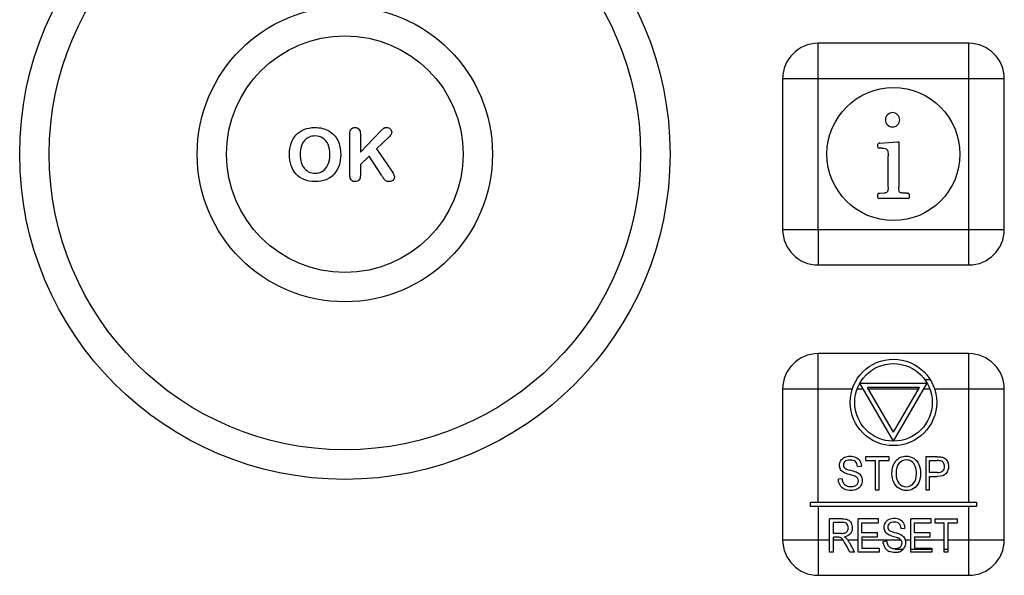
# Model space of a CAD drawing. Header units: millimetres. Extents: x 0 to 2000, y 0 to 2200.
# Tile 23 of 54: x 1351 to 1395, y 1046 to 1072. Entities that reach past the tile are written whole.
import ezdxf

# ---------------------------------------------------------------- set-up
doc = ezdxf.new("R2010")
doc.units = ezdxf.units.MM
doc.header["$LTSCALE"] = 143.407407
doc.layers.add('00_COMPONENTS', color=7, linetype='CONTINUOUS')

msp = doc.modelspace()

# ---------------------------------------------------------------- linework, layer by layer
at = {"layer": '00_COMPONENTS', "color": 7, "linetype": 'CONTINUOUS'}
for p, q in [((1386.737, 1062.07), (1386.737, 1070.471)), ((1393.537, 1070.47), (1386.737, 1070.47)), ((1385.137, 1068.87), (1385.137, 1062.07)), ((1395.137, 1068.87), (1386.737, 1068.87)), ((1393.537, 1060.47), (1393.537, 1068.87)), ((1395.137, 1062.07), (1395.137, 1068.87)), ((1365.61, 1064.626), (1365.61, 1066.381)), ((1366.088, 1065.553), (1367.027, 1066.532)), ((1366.088, 1066.381), (1366.088, 1065.553)), ((1367.391, 1066.255), (1366.81, 1065.705)), ((1366.81, 1065.705), (1367.479, 1064.745)), ((1389.433, 1065.916), (1389.459, 1065.95)), ((1389.433, 1065.79), (1389.433, 1065.916)), ((1389.55, 1065.734), (1389.497, 1065.737)), ((1389.521, 1065.972), (1390.321, 1066.03)), ((1389.633, 1065.737), (1389.55, 1065.734)), ((1390.321, 1066.03), (1390.374, 1066.02)), ((1390.374, 1066.02), (1390.379, 1065.982)), ((1390.379, 1065.982), (1390.379, 1063.977)), ((1366.48, 1065.384), (1366.088, 1065.009)), ((1367.045, 1064.515), (1366.48, 1065.384)), ((1389.894, 1063.974), (1389.894, 1065.372)), ((1366.088, 1065.009), (1366.088, 1064.522)), ((1389.433, 1063.516), (1389.433, 1063.654)), ((1389.483, 1063.705), (1389.521, 1063.708)), ((1390.79, 1063.47), (1389.486, 1063.47)), ((1389.521, 1063.708), (1389.747, 1063.718)), ((1390.745, 1063.705), (1390.787, 1063.705)), ((1390.827, 1063.476), (1390.79, 1063.47)), ((1390.841, 1063.518), (1390.827, 1063.476)), ((1390.841, 1063.654), (1390.841, 1063.518)), ((1385.136, 1062.07), (1393.537, 1062.07)), ((1386.737, 1060.47), (1393.537, 1060.47)), ((1386.737, 1049.77), (1386.737, 1056.471)), ((1393.537, 1056.47), (1386.737, 1056.47)), ((1388.621, 1055.145), (1391.652, 1055.145)), ((1390.137, 1052.52), (1388.621, 1055.145)), ((1390.137, 1052.52), (1391.652, 1055.145)), ((1391.545, 1055.309), (1391.787, 1055.309)), ((1385.137, 1054.87), (1385.137, 1048.07)), ((1388.281, 1054.87), (1386.737, 1054.87)), ((1388.78, 1054.87), (1388.493, 1054.87)), ((1391.306, 1054.945), (1388.968, 1054.945)), ((1390.137, 1052.92), (1388.968, 1054.945)), ((1391.263, 1054.87), (1389.011, 1054.87)), ((1390.137, 1052.92), (1391.306, 1054.945)), ((1391.781, 1054.87), (1391.494, 1054.87)), ((1395.137, 1054.87), (1391.992, 1054.87)), ((1393.537, 1049.77), (1393.537, 1054.87)), ((1395.137, 1048.07), (1395.137, 1054.87)), ((1389.94, 1051.82), (1388.87, 1051.82)), ((1388.87, 1051.82), (1388.87, 1051.643)), ((1388.87, 1051.643), (1389.315, 1051.643)), ((1389.315, 1051.643), (1389.315, 1050.32)), ((1389.494, 1051.643), (1389.94, 1051.643)), ((1389.494, 1050.32), (1389.494, 1051.643)), ((1389.94, 1051.643), (1389.94, 1051.82)), ((1392.1, 1051.82), (1391.59, 1051.82)), ((1391.59, 1051.82), (1391.59, 1050.32)), ((1391.769, 1051.643), (1392.114, 1051.643)), ((1391.769, 1051.107), (1391.769, 1051.643)), ((1388.516, 1051.384), (1388.687, 1051.398)), ((1392.118, 1051.107), (1391.769, 1051.107)), ((1387.821, 1050.819), (1387.653, 1050.802)), ((1391.769, 1050.93), (1392.115, 1050.93)), ((1391.769, 1050.32), (1391.769, 1050.93)), ((1389.315, 1050.32), (1389.494, 1050.32)), ((1391.59, 1050.32), (1391.769, 1050.32)), ((1386.387, 1049.77), (1393.887, 1049.77)), ((1386.387, 1049.57), (1386.387, 1049.77)), ((1393.887, 1049.77), (1393.887, 1049.57)), ((1393.887, 1049.57), (1386.387, 1049.57)), ((1386.737, 1049.57), (1386.737, 1048.07)), ((1393.537, 1046.47), (1393.537, 1049.57)), ((1387.821, 1049.02), (1387.255, 1049.02)), ((1387.255, 1047.52), (1387.255, 1049.02)), ((1387.828, 1048.855), (1387.424, 1048.855)), ((1387.424, 1048.358), (1387.424, 1048.855)), ((1389.465, 1049.02), (1388.543, 1049.02)), ((1388.543, 1047.52), (1388.543, 1049.02)), ((1388.711, 1048.843), (1389.465, 1048.843)), ((1388.711, 1048.384), (1388.711, 1048.843)), ((1389.465, 1048.843), (1389.465, 1049.02)), ((1391.841, 1049.02), (1390.919, 1049.02)), ((1390.919, 1047.52), (1390.919, 1049.02)), ((1391.087, 1048.843), (1391.841, 1048.843)), ((1391.087, 1048.384), (1391.087, 1048.843)), ((1391.841, 1048.843), (1391.841, 1049.02)), ((1392.008, 1049.02), (1393.018, 1049.02)), ((1392.008, 1049.02), (1392.008, 1048.843)), ((1392.008, 1048.843), (1392.428, 1048.843)), ((1392.428, 1047.52), (1392.428, 1048.843)), ((1392.596, 1048.843), (1393.018, 1048.843)), ((1392.596, 1048.843), (1392.596, 1047.52)), ((1393.018, 1048.843), (1393.018, 1049.02)), ((1387.787, 1048.358), (1387.424, 1048.358)), ((1389.417, 1048.384), (1388.711, 1048.384)), ((1389.417, 1048.208), (1389.417, 1048.384)), ((1390.485, 1048.584), (1390.646, 1048.598)), ((1391.793, 1048.384), (1391.087, 1048.384)), ((1391.793, 1048.208), (1391.793, 1048.384)), ((1385.136, 1048.07), (1387.255, 1048.07)), ((1387.62, 1048.187), (1387.424, 1048.187)), ((1387.424, 1047.52), (1387.424, 1048.187)), ((1387.424, 1048.07), (1387.854, 1048.07)), ((1388.065, 1048.07), (1388.543, 1048.07)), ((1388.157, 1047.929), (1388.379, 1047.52)), ((1388.711, 1048.208), (1389.417, 1048.208)), ((1388.711, 1048.208), (1388.711, 1047.697)), ((1388.711, 1048.07), (1390.471, 1048.07)), ((1389.67, 1048.002), (1389.829, 1048.019)), ((1390.668, 1048.07), (1390.919, 1048.07)), ((1391.087, 1048.208), (1391.793, 1048.208)), ((1391.087, 1048.208), (1391.087, 1047.697)), ((1391.087, 1048.07), (1392.428, 1048.07)), ((1392.596, 1048.07), (1393.537, 1048.07)), ((1387.424, 1047.52), (1387.255, 1047.52)), ((1388.167, 1047.52), (1387.998, 1047.833)), ((1388.379, 1047.52), (1388.167, 1047.52)), ((1389.494, 1047.52), (1388.543, 1047.52)), ((1388.711, 1047.697), (1389.494, 1047.697)), ((1389.494, 1047.697), (1389.494, 1047.52)), ((1390.563, 1047.632), (1390.206, 1047.632)), ((1391.87, 1047.632), (1390.919, 1047.632)), ((1391.87, 1047.52), (1390.919, 1047.52)), ((1391.087, 1047.697), (1391.87, 1047.697)), ((1391.87, 1047.697), (1391.87, 1047.52)), ((1392.596, 1047.632), (1392.428, 1047.632)), ((1392.596, 1047.52), (1392.428, 1047.52)), ((1386.737, 1046.47), (1393.537, 1046.47))]:
    msp.add_line(p, q, dxfattribs=at)
for centre, radius in [((1365.387, 1065.47), 14.671), ((1365.387, 1065.47), 13.339), ((1365.387, 1065.47), 6.661), ((1365.387, 1065.47), 5.339), ((1390.137, 1065.47), 3), ((1390.137, 1054.27), 1.95), ((1390.137, 1054.27), 1.75)]:
    msp.add_circle(centre, radius, dxfattribs=at)
for centre, radius, start, end in [((1386.738, 1068.87), 1.601, 90.0355, 179.968), ((1393.536, 1068.869), 1.601, 0.0355, 89.968), ((1367.233, 1066.505), 0.161, 117.0621, 124.9562), ((1366.526, 1064.527), 0.913, 183.3315, 184.6159), ((1373.698, 1068.394), 7.701, 210.2415, 211.1706), ((1373.123, 1068.048), 7.031, 211.1838, 211.3899), ((1365.847, 1064.475), 0.244, 236.1568, 241.0868), ((1386.738, 1062.071), 1.601, 180.0355, 269.968), ((1393.536, 1062.071), 1.601, 270.0355, 359.968), ((1386.738, 1054.87), 1.601, 90.0355, 179.968), ((1393.536, 1054.869), 1.601, 0.0355, 89.968), ((1386.738, 1048.071), 1.601, 180.0355, 269.968), ((1386.498, 1047.12), 1.656, 32.8736, 33.6993), ((1386.151, 1046.896), 2.069, 31.485, 32.854), ((1387.809, 1048.875), 0.68, 279.033, 282.3128), ((1387.068, 1047.327), 1.245, 30.1974, 32.7787), ((1386.949, 1047.257), 1.383, 29.0638, 30.2212), ((1390.245, 1048.003), 0.574, 189.6462, 194.2956), ((1390.26, 1047.928), 0.262, 355.0069, 0.0644), ((1390.261, 1047.954), 0.423, 10.2581, 15.9936), ((1393.536, 1048.071), 1.601, 270.0355, 359.968), ((1390.212, 1047.994), 0.541, 194.2547, 206.0048), ((1390.208, 1047.993), 0.536, 206.0379, 209.0662), ((1390.165, 1047.968), 0.486, 209.019, 214.2598), ((1390.112, 1047.936), 0.426, 237.7293, 243.6146), ((1390.135, 1047.981), 0.476, 243.5968, 246.5964), ((1390.19, 1048.069), 0.396, 238.4589, 242.8896), ((1390.179, 1048.046), 0.37, 242.8473, 248.0428), ((1390.205, 1048.202), 0.529, 266.2798, 270.0338), ((1390.235, 1048.014), 0.338, 291.2949, 294.6056), ((1390.224, 1047.999), 0.504, 288.1518, 297.7277), ((1390.259, 1047.933), 0.429, 297.6751, 303.1532), ((1390.254, 1047.922), 0.424, 325.9122, 331.2999), ((1390.189, 1047.958), 0.498, 331.2477, 335.9321), ((1390.21, 1047.949), 0.476, 335.9365, 340.723)]:
    msp.add_arc(centre, radius, start, end, dxfattribs=at)
for points in [[(1393.537, 1068.87), (1393.55, 1068.883), (1393.529, 1068.927), (1393.542, 1068.995), (1393.535, 1069.086), (1393.537, 1069.193), (1393.537, 1069.335), (1393.537, 1069.512), (1393.537, 1069.722), (1393.537, 1069.928), (1393.537, 1070.098), (1393.537, 1070.23), (1393.537, 1070.311), (1393.536, 1070.371), (1393.539, 1070.415), (1393.531, 1070.44), (1393.543, 1070.47), (1393.537, 1070.47)], [(1386.737, 1068.87), (1386.724, 1068.884), (1386.68, 1068.863), (1386.613, 1068.875), (1386.521, 1068.869), (1386.414, 1068.871), (1386.272, 1068.87), (1386.096, 1068.871), (1385.886, 1068.87), (1385.679, 1068.87), (1385.509, 1068.871), (1385.377, 1068.87), (1385.297, 1068.871), (1385.237, 1068.87), (1385.192, 1068.873), (1385.167, 1068.865), (1385.137, 1068.877), (1385.137, 1068.87)], [(1386.737, 1062.07), (1386.724, 1062.058), (1386.744, 1062.014), (1386.732, 1061.946), (1386.738, 1061.855), (1386.736, 1061.748), (1386.737, 1061.606), (1386.737, 1061.429), (1386.737, 1061.219), (1386.737, 1061.012), (1386.737, 1060.843), (1386.737, 1060.711), (1386.736, 1060.63), (1386.738, 1060.57), (1386.735, 1060.526), (1386.743, 1060.501), (1386.731, 1060.47), (1386.737, 1060.47)], [(1393.537, 1062.07), (1393.549, 1062.057), (1393.593, 1062.078), (1393.661, 1062.065), (1393.753, 1062.072), (1393.859, 1062.07), (1394.002, 1062.071), (1394.178, 1062.07), (1394.388, 1062.07), (1394.595, 1062.07), (1394.765, 1062.07), (1394.897, 1062.071), (1394.977, 1062.07), (1395.037, 1062.071), (1395.082, 1062.068), (1395.106, 1062.076), (1395.137, 1062.064), (1395.137, 1062.07)], [(1393.537, 1054.87), (1393.55, 1054.883), (1393.529, 1054.927), (1393.542, 1054.995), (1393.535, 1055.086), (1393.537, 1055.193), (1393.537, 1055.335), (1393.537, 1055.512), (1393.537, 1055.722), (1393.537, 1055.928), (1393.537, 1056.098), (1393.537, 1056.23), (1393.537, 1056.311), (1393.536, 1056.371), (1393.539, 1056.415), (1393.531, 1056.44), (1393.543, 1056.47), (1393.537, 1056.47)], [(1386.737, 1054.87), (1386.724, 1054.884), (1386.68, 1054.863), (1386.613, 1054.875), (1386.521, 1054.869), (1386.414, 1054.871), (1386.272, 1054.87), (1386.096, 1054.871), (1385.886, 1054.87), (1385.679, 1054.87), (1385.509, 1054.871), (1385.377, 1054.87), (1385.297, 1054.871), (1385.237, 1054.87), (1385.192, 1054.873), (1385.167, 1054.865), (1385.137, 1054.877), (1385.137, 1054.87)], [(1386.737, 1048.07), (1386.724, 1048.058), (1386.744, 1048.014), (1386.732, 1047.946), (1386.738, 1047.855), (1386.736, 1047.748), (1386.737, 1047.606), (1386.737, 1047.429), (1386.737, 1047.219), (1386.737, 1047.012), (1386.737, 1046.843), (1386.737, 1046.711), (1386.736, 1046.63), (1386.738, 1046.57), (1386.735, 1046.526), (1386.743, 1046.501), (1386.731, 1046.47), (1386.737, 1046.47)], [(1393.537, 1048.07), (1393.549, 1048.057), (1393.593, 1048.078), (1393.661, 1048.065), (1393.753, 1048.072), (1393.859, 1048.07), (1394.002, 1048.071), (1394.178, 1048.07), (1394.388, 1048.07), (1394.595, 1048.07), (1394.765, 1048.07), (1394.897, 1048.071), (1394.977, 1048.07), (1395.037, 1048.071), (1395.082, 1048.068), (1395.106, 1048.076), (1395.137, 1048.064), (1395.137, 1048.07)]]:
    msp.add_open_spline(points, degree=3, knots=[0, 0, 0, 0, 0.033934, 0.067295, 0.134632, 0.201683, 0.268482, 0.401232, 0.532623, 0.66221, 0.789046, 0.85074, 0.910309, 0.938688, 0.965279, 0.988181, 1, 1, 1, 1], dxfattribs=at)
for points in [[(1389.87, 1067.249), (1389.806, 1067.188), (1389.774, 1067.11), (1389.774, 1067.02)], [(1389.774, 1067.02), (1389.774, 1066.926), (1389.806, 1066.849), (1389.87, 1066.788)], [(1390.097, 1067.342), (1390.009, 1067.342), (1389.934, 1067.31), (1389.87, 1067.249)], [(1390.323, 1067.249), (1390.259, 1067.31), (1390.182, 1067.342), (1390.097, 1067.342)], [(1390.419, 1067.02), (1390.419, 1067.11), (1390.387, 1067.188), (1390.323, 1067.249)], [(1390.323, 1066.788), (1390.387, 1066.849), (1390.419, 1066.926), (1390.419, 1067.02)], [(1363.191, 1066.342), (1363.289, 1066.448), (1363.41, 1066.529), (1363.552, 1066.585)], [(1363.552, 1066.585), (1363.693, 1066.641), (1363.854, 1066.67), (1364.035, 1066.67)], [(1364.035, 1066.67), (1364.279, 1066.67), (1364.488, 1066.621), (1364.664, 1066.521)], [(1365.61, 1066.381), (1365.61, 1066.477), (1365.631, 1066.55), (1365.673, 1066.598)], [(1365.673, 1066.598), (1365.715, 1066.646), (1365.773, 1066.67), (1365.847, 1066.67)], [(1365.847, 1066.67), (1365.918, 1066.67), (1365.976, 1066.646), (1366.021, 1066.598)], [(1366.021, 1066.598), (1366.066, 1066.55), (1366.088, 1066.477), (1366.088, 1066.381)], [(1367.027, 1066.532), (1367.072, 1066.579), (1367.109, 1066.614), (1367.141, 1066.637)], [(1367.16, 1066.648), (1367.189, 1066.663), (1367.225, 1066.67), (1367.268, 1066.67)], [(1367.268, 1066.67), (1367.336, 1066.67), (1367.392, 1066.65), (1367.434, 1066.609)], [(1367.434, 1066.609), (1367.476, 1066.569), (1367.498, 1066.521), (1367.498, 1066.463)], [(1389.87, 1066.788), (1389.934, 1066.726), (1390.009, 1066.697), (1390.097, 1066.697)], [(1390.097, 1066.697), (1390.182, 1066.697), (1390.259, 1066.726), (1390.323, 1066.788)], [(1362.964, 1065.956), (1363.016, 1066.107), (1363.091, 1066.236), (1363.191, 1066.342)], [(1363.769, 1066.236), (1363.688, 1066.2), (1363.618, 1066.147), (1363.56, 1066.079)], [(1364.035, 1066.291), (1363.938, 1066.291), (1363.849, 1066.271), (1363.769, 1066.236)], [(1364.39, 1066.192), (1364.287, 1066.257), (1364.168, 1066.291), (1364.035, 1066.291)], [(1364.629, 1065.905), (1364.574, 1066.031), (1364.493, 1066.128), (1364.39, 1066.192)], [(1364.664, 1066.521), (1364.839, 1066.421), (1364.973, 1066.281), (1365.063, 1066.097)], [(1367.498, 1066.463), (1367.498, 1066.392), (1367.461, 1066.323), (1367.391, 1066.255)], [(1362.887, 1065.457), (1362.887, 1065.637), (1362.913, 1065.804), (1362.964, 1065.956)], [(1363.421, 1065.816), (1363.387, 1065.709), (1363.371, 1065.589), (1363.371, 1065.457)], [(1363.56, 1066.079), (1363.502, 1066.01), (1363.455, 1065.922), (1363.421, 1065.816)], [(1364.714, 1065.457), (1364.714, 1065.629), (1364.685, 1065.779), (1364.629, 1065.905)], [(1365.063, 1066.097), (1365.153, 1065.914), (1365.198, 1065.7), (1365.198, 1065.454)], [(1389.433, 1065.79), (1389.433, 1065.756), (1389.454, 1065.739), (1389.497, 1065.737)], [(1389.521, 1065.972), (1389.497, 1065.969), (1389.475, 1065.961), (1389.459, 1065.95)], [(1389.633, 1065.737), (1389.729, 1065.737), (1389.798, 1065.718), (1389.835, 1065.683)], [(1389.835, 1065.683), (1389.873, 1065.646), (1389.894, 1065.542), (1389.894, 1065.372)], [(1362.961, 1064.963), (1362.911, 1065.114), (1362.887, 1065.28), (1362.887, 1065.457)], [(1363.371, 1065.457), (1363.371, 1065.322), (1363.387, 1065.201), (1363.421, 1065.093)], [(1364.622, 1064.985), (1364.683, 1065.112), (1364.714, 1065.27), (1364.714, 1065.457)], [(1365.198, 1065.454), (1365.198, 1065.27), (1365.173, 1065.104), (1365.124, 1064.956)], [(1363.182, 1064.571), (1363.085, 1064.679), (1363.011, 1064.81), (1362.961, 1064.963)], [(1363.421, 1065.093), (1363.455, 1064.984), (1363.503, 1064.893), (1363.564, 1064.823)], [(1363.564, 1064.823), (1363.626, 1064.752), (1363.696, 1064.699), (1363.777, 1064.663)], [(1364.377, 1064.702), (1364.48, 1064.763), (1364.561, 1064.856), (1364.622, 1064.985)], [(1365.124, 1064.956), (1365.074, 1064.806), (1365, 1064.678), (1364.902, 1064.569)], [(1363.549, 1064.319), (1363.402, 1064.378), (1363.28, 1064.462), (1363.182, 1064.571)], [(1363.777, 1064.663), (1363.857, 1064.628), (1363.944, 1064.61), (1364.041, 1064.61)], [(1364.041, 1064.61), (1364.163, 1064.61), (1364.274, 1064.641), (1364.377, 1064.702)], [(1364.902, 1064.569), (1364.802, 1064.459), (1364.682, 1064.375), (1364.538, 1064.317)], [(1365.614, 1064.474), (1365.611, 1064.512), (1365.61, 1064.563), (1365.61, 1064.626)], [(1365.623, 1064.4), (1365.619, 1064.417), (1365.617, 1064.435), (1365.615, 1064.454)], [(1365.642, 1064.349), (1365.634, 1064.364), (1365.628, 1064.381), (1365.623, 1064.4)], [(1365.711, 1064.273), (1365.682, 1064.293), (1365.659, 1064.318), (1365.642, 1064.349)], [(1366.088, 1064.522), (1366.088, 1064.422), (1366.066, 1064.349), (1366.02, 1064.301)], [(1367.228, 1064.273), (1367.186, 1064.301), (1367.151, 1064.338), (1367.121, 1064.386)], [(1367.479, 1064.745), (1367.526, 1064.678), (1367.561, 1064.62), (1367.585, 1064.57)], [(1367.621, 1064.425), (1367.621, 1064.372), (1367.6, 1064.327), (1367.558, 1064.288)], [(1367.585, 1064.57), (1367.608, 1064.52), (1367.621, 1064.472), (1367.621, 1064.425)], [(1364.044, 1064.23), (1363.859, 1064.23), (1363.693, 1064.261), (1363.549, 1064.319)], [(1364.538, 1064.317), (1364.393, 1064.259), (1364.229, 1064.23), (1364.044, 1064.23)], [(1365.847, 1064.23), (1365.805, 1064.23), (1365.766, 1064.241), (1365.729, 1064.262)], [(1366.02, 1064.301), (1365.976, 1064.254), (1365.918, 1064.23), (1365.847, 1064.23)], [(1367.391, 1064.23), (1367.323, 1064.23), (1367.27, 1064.245), (1367.228, 1064.273)], [(1367.558, 1064.288), (1367.516, 1064.25), (1367.461, 1064.23), (1367.391, 1064.23)], [(1389.894, 1063.974), (1389.894, 1063.889), (1389.883, 1063.828), (1389.867, 1063.79)], [(1390.414, 1063.753), (1390.39, 1063.772), (1390.379, 1063.846), (1390.379, 1063.977)], [(1389.483, 1063.705), (1389.449, 1063.702), (1389.433, 1063.686), (1389.433, 1063.654)], [(1389.433, 1063.516), (1389.433, 1063.484), (1389.449, 1063.47), (1389.486, 1063.47)], [(1389.867, 1063.79), (1389.851, 1063.753), (1389.811, 1063.729), (1389.747, 1063.718)], [(1390.545, 1063.714), (1390.481, 1063.721), (1390.438, 1063.734), (1390.414, 1063.753)], [(1390.745, 1063.705), (1390.673, 1063.705), (1390.606, 1063.708), (1390.545, 1063.714)], [(1390.841, 1063.654), (1390.841, 1063.686), (1390.822, 1063.705), (1390.787, 1063.705)], [(1387.704, 1051.433), (1387.704, 1051.508), (1387.724, 1051.579), (1387.762, 1051.644)], [(1387.762, 1051.644), (1387.801, 1051.71), (1387.857, 1051.76), (1387.932, 1051.795)], [(1387.95, 1051.605), (1387.9, 1051.561), (1387.877, 1051.507), (1387.877, 1051.446)], [(1387.932, 1051.795), (1388.005, 1051.829), (1388.088, 1051.846), (1388.18, 1051.846)], [(1388.187, 1051.671), (1388.078, 1051.671), (1388, 1051.649), (1387.95, 1051.605)], [(1388.18, 1051.846), (1388.279, 1051.846), (1388.367, 1051.828), (1388.444, 1051.792)], [(1388.421, 1051.598), (1388.368, 1051.647), (1388.29, 1051.671), (1388.187, 1051.671)], [(1388.516, 1051.384), (1388.506, 1051.478), (1388.475, 1051.549), (1388.421, 1051.598)], [(1388.444, 1051.792), (1388.52, 1051.756), (1388.579, 1051.704), (1388.62, 1051.634)], [(1388.62, 1051.634), (1388.661, 1051.565), (1388.683, 1051.486), (1388.687, 1051.398)], [(1390.069, 1051.051), (1390.069, 1051.3), (1390.129, 1051.494), (1390.249, 1051.636)], [(1390.249, 1051.636), (1390.369, 1051.776), (1390.525, 1051.847), (1390.716, 1051.847)], [(1390.39, 1051.531), (1390.298, 1051.435), (1390.253, 1051.273), (1390.253, 1051.048)], [(1390.717, 1051.676), (1390.589, 1051.676), (1390.481, 1051.627), (1390.39, 1051.531)], [(1390.716, 1051.847), (1390.84, 1051.847), (1390.952, 1051.813), (1391.052, 1051.747)], [(1390.957, 1051.6), (1390.885, 1051.651), (1390.805, 1051.676), (1390.717, 1051.676)], [(1391.12, 1051.389), (1391.083, 1051.48), (1391.029, 1051.55), (1390.957, 1051.6)], [(1391.052, 1051.747), (1391.152, 1051.681), (1391.229, 1051.589), (1391.281, 1051.471)], [(1391.281, 1051.471), (1391.333, 1051.352), (1391.36, 1051.218), (1391.36, 1051.068)], [(1392.1, 1051.82), (1392.189, 1051.82), (1392.257, 1051.815), (1392.305, 1051.806)], [(1392.281, 1051.629), (1392.251, 1051.638), (1392.195, 1051.643), (1392.114, 1051.643)], [(1392.393, 1051.541), (1392.365, 1051.586), (1392.327, 1051.616), (1392.281, 1051.629)], [(1392.305, 1051.806), (1392.371, 1051.794), (1392.427, 1051.77), (1392.472, 1051.735)], [(1392.437, 1051.38), (1392.437, 1051.443), (1392.422, 1051.496), (1392.393, 1051.541)], [(1392.472, 1051.735), (1392.516, 1051.701), (1392.552, 1051.653), (1392.579, 1051.591)], [(1392.579, 1051.591), (1392.607, 1051.529), (1392.621, 1051.46), (1392.621, 1051.387)], [(1387.751, 1051.245), (1387.72, 1051.301), (1387.704, 1051.363), (1387.704, 1051.433)], [(1387.896, 1051.106), (1387.831, 1051.143), (1387.783, 1051.19), (1387.751, 1051.245)], [(1387.877, 1051.446), (1387.877, 1051.392), (1387.894, 1051.348), (1387.929, 1051.313)], [(1388.156, 1051.012), (1388.032, 1051.045), (1387.946, 1051.077), (1387.896, 1051.106)], [(1387.929, 1051.313), (1387.963, 1051.278), (1388.052, 1051.242), (1388.198, 1051.206)], [(1388.397, 1050.939), (1388.36, 1050.955), (1388.28, 1050.979), (1388.156, 1051.012)], [(1388.198, 1051.206), (1388.343, 1051.169), (1388.443, 1051.137), (1388.497, 1051.109)], [(1388.497, 1051.109), (1388.575, 1051.069), (1388.633, 1051.018), (1388.671, 1050.957)], [(1390.146, 1050.676), (1390.095, 1050.794), (1390.069, 1050.919), (1390.069, 1051.051)], [(1390.253, 1051.048), (1390.253, 1050.867), (1390.297, 1050.725), (1390.384, 1050.62)], [(1391.045, 1050.622), (1391.132, 1050.727), (1391.176, 1050.876), (1391.176, 1051.069)], [(1391.176, 1051.069), (1391.176, 1051.191), (1391.157, 1051.298), (1391.12, 1051.389)], [(1391.36, 1051.068), (1391.36, 1050.916), (1391.333, 1050.78), (1391.278, 1050.66)], [(1392.511, 1051.063), (1392.438, 1050.974), (1392.306, 1050.93), (1392.115, 1050.93)], [(1392.118, 1051.107), (1392.233, 1051.107), (1392.315, 1051.131), (1392.364, 1051.179)], [(1392.364, 1051.179), (1392.412, 1051.226), (1392.437, 1051.294), (1392.437, 1051.38)], [(1392.621, 1051.387), (1392.621, 1051.259), (1392.584, 1051.15), (1392.511, 1051.063)], [(1387.726, 1050.532), (1387.679, 1050.612), (1387.655, 1050.702), (1387.653, 1050.802)], [(1387.821, 1050.819), (1387.829, 1050.743), (1387.847, 1050.682), (1387.877, 1050.634)], [(1387.877, 1050.634), (1387.906, 1050.585), (1387.951, 1050.547), (1388.013, 1050.517)], [(1388.518, 1050.85), (1388.494, 1050.885), (1388.453, 1050.915), (1388.397, 1050.939)], [(1388.4, 1050.507), (1388.452, 1050.529), (1388.491, 1050.56), (1388.517, 1050.599)], [(1388.517, 1050.599), (1388.542, 1050.638), (1388.555, 1050.681), (1388.555, 1050.728)], [(1388.555, 1050.728), (1388.555, 1050.775), (1388.542, 1050.816), (1388.518, 1050.85)], [(1388.727, 1050.744), (1388.727, 1050.664), (1388.706, 1050.589), (1388.665, 1050.518)], [(1388.671, 1050.957), (1388.708, 1050.895), (1388.727, 1050.824), (1388.727, 1050.744)], [(1390.374, 1050.397), (1390.274, 1050.465), (1390.198, 1050.558), (1390.146, 1050.676)], [(1390.384, 1050.62), (1390.472, 1050.516), (1390.581, 1050.465), (1390.714, 1050.465)], [(1390.714, 1050.465), (1390.848, 1050.465), (1390.959, 1050.517), (1391.045, 1050.622)], [(1391.278, 1050.66), (1391.222, 1050.539), (1391.144, 1050.448), (1391.042, 1050.387)], [(1387.921, 1050.354), (1387.838, 1050.393), (1387.773, 1050.452), (1387.726, 1050.532)], [(1388.228, 1050.295), (1388.106, 1050.295), (1388.004, 1050.315), (1387.921, 1050.354)], [(1388.013, 1050.517), (1388.074, 1050.487), (1388.143, 1050.473), (1388.22, 1050.473)], [(1388.22, 1050.473), (1388.288, 1050.473), (1388.348, 1050.484), (1388.4, 1050.507)], [(1388.488, 1050.354), (1388.411, 1050.315), (1388.324, 1050.295), (1388.228, 1050.295)], [(1388.665, 1050.518), (1388.624, 1050.447), (1388.565, 1050.392), (1388.488, 1050.354)], [(1390.715, 1050.295), (1390.588, 1050.295), (1390.473, 1050.329), (1390.374, 1050.397)], [(1391.042, 1050.387), (1390.941, 1050.326), (1390.832, 1050.295), (1390.715, 1050.295)], [(1387.821, 1049.02), (1387.934, 1049.02), (1388.021, 1049.006), (1388.08, 1048.98)], [(1388.035, 1048.786), (1387.991, 1048.831), (1387.922, 1048.855), (1387.828, 1048.855)], [(1388.101, 1048.611), (1388.101, 1048.682), (1388.078, 1048.74), (1388.035, 1048.786)], [(1388.08, 1048.98), (1388.139, 1048.953), (1388.186, 1048.905), (1388.221, 1048.837)], [(1388.221, 1048.837), (1388.256, 1048.769), (1388.275, 1048.693), (1388.275, 1048.611)], [(1389.718, 1048.633), (1389.718, 1048.708), (1389.737, 1048.779), (1389.773, 1048.844)], [(1389.773, 1048.844), (1389.81, 1048.91), (1389.863, 1048.96), (1389.933, 1048.995)], [(1389.951, 1048.805), (1389.904, 1048.761), (1389.881, 1048.707), (1389.881, 1048.646)], [(1389.933, 1048.995), (1390.003, 1049.029), (1390.081, 1049.046), (1390.167, 1049.046)], [(1390.174, 1048.871), (1390.072, 1048.871), (1389.998, 1048.849), (1389.951, 1048.805)], [(1390.167, 1049.046), (1390.261, 1049.046), (1390.345, 1049.028), (1390.417, 1048.992)], [(1390.396, 1048.798), (1390.346, 1048.847), (1390.272, 1048.871), (1390.174, 1048.871)], [(1390.485, 1048.584), (1390.476, 1048.678), (1390.446, 1048.749), (1390.396, 1048.798)], [(1390.417, 1048.992), (1390.489, 1048.956), (1390.545, 1048.904), (1390.584, 1048.834)], [(1390.584, 1048.834), (1390.622, 1048.765), (1390.643, 1048.686), (1390.646, 1048.598)], [(1387.787, 1048.358), (1387.863, 1048.358), (1387.924, 1048.368), (1387.968, 1048.386)], [(1388.187, 1048.342), (1388.134, 1048.276), (1388.056, 1048.233), (1387.954, 1048.21)], [(1387.968, 1048.386), (1388.011, 1048.404), (1388.044, 1048.435), (1388.067, 1048.476)], [(1388.067, 1048.476), (1388.09, 1048.517), (1388.101, 1048.562), (1388.101, 1048.611)], [(1388.275, 1048.611), (1388.275, 1048.505), (1388.245, 1048.415), (1388.187, 1048.342)], [(1389.763, 1048.445), (1389.733, 1048.501), (1389.718, 1048.563), (1389.718, 1048.633)], [(1389.899, 1048.306), (1389.839, 1048.343), (1389.792, 1048.39), (1389.763, 1048.445)], [(1389.881, 1048.646), (1389.881, 1048.592), (1389.898, 1048.548), (1389.93, 1048.513)], [(1389.93, 1048.513), (1389.963, 1048.478), (1390.047, 1048.442), (1390.185, 1048.406)], [(1390.185, 1048.406), (1390.322, 1048.369), (1390.416, 1048.337), (1390.467, 1048.309)], [(1387.714, 1048.178), (1387.695, 1048.183), (1387.663, 1048.187), (1387.62, 1048.187)], [(1387.74, 1048.169), (1387.731, 1048.173), (1387.722, 1048.176), (1387.714, 1048.178)], [(1387.79, 1048.139), (1387.773, 1048.152), (1387.757, 1048.162), (1387.74, 1048.169)], [(1387.854, 1048.07), (1387.831, 1048.102), (1387.809, 1048.125), (1387.79, 1048.139)], [(1387.876, 1048.039), (1387.868, 1048.05), (1387.861, 1048.061), (1387.854, 1048.07)], [(1387.998, 1047.833), (1387.967, 1047.89), (1387.94, 1047.937), (1387.915, 1047.977)], [(1387.916, 1048.203), (1387.96, 1048.177), (1387.994, 1048.153), (1388.017, 1048.128)], [(1388.065, 1048.07), (1388.049, 1048.091), (1388.033, 1048.11), (1388.017, 1048.128)], [(1388.065, 1048.07), (1388.082, 1048.049), (1388.098, 1048.026), (1388.114, 1048.001)], [(1389.679, 1047.907), (1389.673, 1047.938), (1389.67, 1047.969), (1389.67, 1048.002)], [(1389.829, 1048.019), (1389.836, 1047.943), (1389.853, 1047.882), (1389.881, 1047.834)], [(1390.145, 1048.212), (1390.028, 1048.245), (1389.946, 1048.277), (1389.899, 1048.306)], [(1390.35, 1048.148), (1390.309, 1048.164), (1390.241, 1048.185), (1390.145, 1048.212)], [(1390.372, 1048.139), (1390.366, 1048.142), (1390.359, 1048.145), (1390.35, 1048.148)], [(1390.471, 1048.07), (1390.448, 1048.097), (1390.415, 1048.12), (1390.372, 1048.139)], [(1390.467, 1048.309), (1390.541, 1048.269), (1390.596, 1048.218), (1390.631, 1048.157)], [(1390.487, 1048.05), (1390.482, 1048.057), (1390.477, 1048.064), (1390.471, 1048.07)], [(1390.522, 1047.928), (1390.522, 1047.975), (1390.51, 1048.016), (1390.487, 1048.05)], [(1390.506, 1047.839), (1390.514, 1047.86), (1390.519, 1047.882), (1390.521, 1047.905)], [(1390.631, 1048.157), (1390.647, 1048.13), (1390.659, 1048.101), (1390.668, 1048.07)], [(1390.685, 1047.944), (1390.685, 1047.891), (1390.676, 1047.84), (1390.659, 1047.792)], [(1390.677, 1048.029), (1390.682, 1048.002), (1390.685, 1047.974), (1390.685, 1047.944)], [(1389.885, 1047.576), (1389.836, 1047.606), (1389.796, 1047.646), (1389.763, 1047.694)], [(1389.881, 1047.834), (1389.904, 1047.793), (1389.938, 1047.759), (1389.983, 1047.732)], [(1390.213, 1047.495), (1390.109, 1047.495), (1390.02, 1047.512), (1389.945, 1047.544)], [(1390.04, 1047.703), (1390.08, 1047.687), (1390.124, 1047.677), (1390.171, 1047.674)], [(1390.206, 1047.673), (1390.262, 1047.673), (1390.313, 1047.682), (1390.358, 1047.699)], [(1390.381, 1047.521), (1390.329, 1047.504), (1390.273, 1047.495), (1390.213, 1047.495)], [(1390.376, 1047.707), (1390.425, 1047.729), (1390.461, 1047.76), (1390.486, 1047.799)], [(1390.486, 1047.799), (1390.494, 1047.812), (1390.501, 1047.825), (1390.506, 1047.839)], [(1390.605, 1047.684), (1390.576, 1047.64), (1390.539, 1047.604), (1390.494, 1047.574)]]:
    msp.add_open_spline(points, degree=3, dxfattribs=at)

doc.saveas('drawing.dxf')
